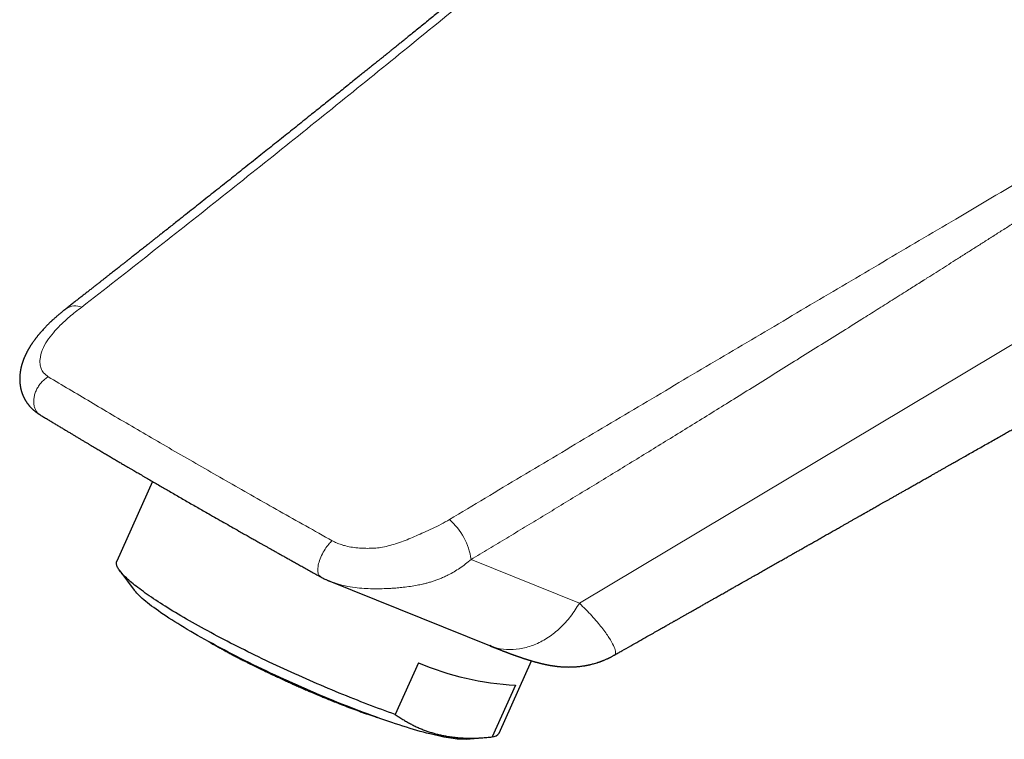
# Model space of a CAD drawing. Header units: millimetres. Extents: x 8 to 524, y 12 to 399.
# Tile 9 of 133: x 399 to 456, y 97 to 138. Entities that reach past the tile are written whole.
import ezdxf

# ---------------------------------------------------------------- set-up
doc = ezdxf.new("R2010")
doc.units = ezdxf.units.MM

msp = doc.modelspace()

# ---------------------------------------------------------------- linework, layer by layer
at = {"color": 252, "linetype": 'Continuous', "lineweight": 0}
for p in [(463, 123.601), (424.998, 107.093)]:
    msp.add_line(p, (431.202, 104.592), dxfattribs=at)
at = {"color": 7, "linetype": 'Continuous', "lineweight": 30}
for p, q in [((406.762, 111.553), (404.711, 106.988)), ((404.88, 106.45), (405.71, 105.342)), ((416.905, 105.851), (426.057, 102.161)), ((421.988, 101.184), (420.658, 98.224)), ((426.604, 97.155), (428.462, 101.291)), ((427.543, 99.899), (426.214, 96.939)), ((424.71, 96.808), (425.878, 96.906))]:
    msp.add_line(p, q, dxfattribs=at)
at = {"color": 252, "linetype": 'Continuous', "lineweight": 0, "flags": 128}
msp.add_lwpolyline([(400.318, 115.373), (400.285, 115.395), (400.249, 115.421), (400.216, 115.45), (400.184, 115.481), (400.153, 115.514), (400.125, 115.55), (400.099, 115.587), (400.074, 115.627), (400.052, 115.669), (400.032, 115.713), (400.014, 115.758), (399.999, 115.805), (399.985, 115.853), (399.974, 115.903), (399.965, 115.955), (399.959, 116.007), (399.955, 116.061), (399.953, 116.115), (399.954, 116.171), (399.957, 116.227), (399.962, 116.284), (399.97, 116.341), (399.98, 116.398), (399.992, 116.456), (400.007, 116.514), (400.024, 116.572), (400.043, 116.629), (400.064, 116.686), (400.087, 116.743), (400.113, 116.799), (400.14, 116.855), (400.169, 116.909), (400.201, 116.963), (400.234, 117.015), (400.268, 117.067), (400.305, 117.117), (400.343, 117.165), (400.382, 117.212), (400.423, 117.257), (400.465, 117.301), (400.508, 117.343), (400.553, 117.383), (400.598, 117.42), (400.645, 117.456), (400.692, 117.489), (400.74, 117.52), (400.788, 117.549)], dxfattribs=at)
at = {"color": 7, "linetype": 'Continuous', "lineweight": 30, "flags": 128}
for points in [[(420.658, 98.224), (420.468, 98.291), (420.277, 98.359), (420.084, 98.429), (419.889, 98.5), (419.693, 98.573), (419.495, 98.647), (419.296, 98.722), (419.095, 98.798), (418.893, 98.876), (418.69, 98.954), (418.486, 99.034), (418.28, 99.115), (418.074, 99.198), (417.867, 99.281), (417.659, 99.365), (417.45, 99.45), (417.24, 99.537), (417.03, 99.624), (416.82, 99.712), (416.609, 99.801), (416.397, 99.891), (416.186, 99.982), (415.974, 100.073), (415.762, 100.165), (415.55, 100.258), (415.338, 100.352), (415.126, 100.446), (414.914, 100.541), (414.703, 100.637), (414.492, 100.733), (414.281, 100.829), (414.071, 100.926), (413.862, 101.023), (413.653, 101.121), (413.445, 101.219), (413.238, 101.318), (413.032, 101.416), (412.826, 101.515), (412.622, 101.614), (412.419, 101.714), (412.217, 101.813), (412.016, 101.913), (411.817, 102.012), (411.619, 102.112), (411.423, 102.212), (411.228, 102.311), (411.035, 102.411), (410.844, 102.51), (410.654, 102.609), (410.466, 102.708), (410.281, 102.807), (410.097, 102.905), (409.915, 103.004), (409.736, 103.101), (409.558, 103.199), (409.383, 103.296), (409.21, 103.392), (409.04, 103.489), (408.872, 103.584), (408.707, 103.679), (408.544, 103.773), (408.384, 103.867), (408.227, 103.96), (408.072, 104.053), (407.921, 104.144), (407.772, 104.235), (407.626, 104.325), (407.483, 104.414), (407.343, 104.503), (407.207, 104.59), (407.073, 104.676), (406.943, 104.762), (406.816, 104.846), (406.692, 104.93), (406.571, 105.012), (406.454, 105.094), (406.341, 105.174), (406.231, 105.253), (406.124, 105.331), (406.021, 105.407), (405.922, 105.482), (405.826, 105.557), (405.734, 105.629), (405.645, 105.701), (405.56, 105.771), (405.48, 105.84), (405.402, 105.907), (405.329, 105.973), (405.26, 106.037), (405.194, 106.1), (405.133, 106.162), (405.075, 106.221), (405.021, 106.28), (404.971, 106.337), (404.926, 106.392), (404.884, 106.445), (404.846, 106.497), (404.812, 106.547), (404.783, 106.596), (404.757, 106.643), (404.735, 106.688), (404.718, 106.732), (404.705, 106.773), (404.695, 106.813), (404.69, 106.852), (404.689, 106.888), (404.692, 106.923), (404.699, 106.955), (404.711, 106.986), (404.711, 106.988)], [(424.71, 96.808), (424.693, 96.807), (424.609, 96.803), (424.519, 96.801), (424.422, 96.803), (424.319, 96.808), (424.21, 96.817), (424.095, 96.828), (423.974, 96.843), (423.847, 96.86), (423.714, 96.881), (423.576, 96.905), (423.432, 96.932), (423.282, 96.962), (423.127, 96.995), (422.966, 97.032), (422.801, 97.071), (422.63, 97.113), (422.454, 97.158), (422.274, 97.206), (422.089, 97.257), (421.899, 97.311), (421.704, 97.368), (421.506, 97.427), (421.303, 97.489), (421.096, 97.554), (420.885, 97.621), (420.67, 97.691), (420.452, 97.764), (420.23, 97.839), (420.005, 97.917), (419.777, 97.997), (419.545, 98.079), (419.311, 98.164), (419.074, 98.251), (418.835, 98.34), (418.593, 98.431), (418.349, 98.524), (418.103, 98.619), (417.855, 98.716), (417.605, 98.815), (417.354, 98.916), (417.101, 99.018), (416.848, 99.122), (416.593, 99.228), (416.337, 99.335), (416.081, 99.444), (415.824, 99.554), (415.567, 99.665), (415.31, 99.777), (415.053, 99.891), (414.796, 100.006), (414.539, 100.121), (414.283, 100.238), (414.028, 100.355), (413.773, 100.473), (413.52, 100.592), (413.268, 100.711), (413.017, 100.83), (412.768, 100.951), (412.521, 101.071), (412.276, 101.192), (412.033, 101.313), (411.792, 101.433), (411.554, 101.554), (411.318, 101.675), (411.085, 101.796), (410.855, 101.916), (410.628, 102.036), (410.404, 102.156), (410.184, 102.275), (409.967, 102.393), (409.754, 102.511), (409.545, 102.628), (409.339, 102.745), (409.138, 102.86), (408.942, 102.974), (408.749, 103.088), (408.561, 103.2), (408.378, 103.311), (408.199, 103.42), (408.026, 103.529), (407.857, 103.635), (407.694, 103.741), (407.536, 103.845), (407.383, 103.947), (407.236, 104.047), (407.094, 104.145), (406.958, 104.242), (406.828, 104.337), (406.703, 104.43), (406.585, 104.52), (406.472, 104.609), (406.366, 104.695), (406.266, 104.779), (406.172, 104.861), (406.084, 104.941), (406.003, 105.018), (405.928, 105.092), (405.86, 105.164), (405.798, 105.234), (405.742, 105.301), (405.71, 105.342)]]:
    msp.add_lwpolyline(points, dxfattribs=at)
at = {"color": 252, "linetype": 'Continuous', "lineweight": 0}
for centre, radius, start, end in [((402.328, 120.685), 0.925, 66.3308, 122.9226), ((421.345, 106.587), 3.687, 7.8836, 49.1204)]:
    msp.add_arc(centre, radius, start, end, dxfattribs=at)
at = {"color": 7, "linetype": 'Continuous', "lineweight": 30}
for centre, radius, start, end in [((428.318, 115.901), 16.02, 246.7255, 267.2291), ((426.195, 97.434), 0.495, 272.1891, 325.7411)]:
    msp.add_arc(centre, radius, start, end, dxfattribs=at)
at = {"color": 252, "linetype": 'Continuous', "lineweight": 0}
for points, knots in [([(445.093, 156.053), (444.186, 155.291), (441.926, 153.394), (438.32, 150.378), (434.27, 147.004), (430.217, 143.647), (426.158, 140.306), (422.167, 137.045), (418.243, 133.863), (414.384, 130.759), (410.51, 127.67), (406.618, 124.592), (404.006, 122.553), (402.7, 121.532)], [0, 0, 0, 0, 0.064636, 0.160921, 0.257209, 0.353497, 0.449785, 0.546067, 0.636831, 0.727592, 0.818365, 0.909162, 1, 1, 1, 1]), ([(423.759, 109.375), (425.127, 110.197), (427.865, 111.841), (431.989, 114.299), (436.123, 116.754), (440.268, 119.207), (444.422, 121.661), (448.582, 124.117), (452.887, 126.66), (457.334, 129.293), (461.923, 132.019), (466.51, 134.758), (471.094, 137.512), (474.144, 139.364), (475.669, 140.29)], [0, 0, 0, 0, 0.0800016, 0.1599993, 0.2399951, 0.3199908, 0.3999879, 0.4799875, 0.5599909, 0.6479981, 0.7360057, 0.8240106, 0.9120096, 1, 1, 1, 1]), ([(476.252, 139.33), (475.969, 139.146), (475.405, 138.781), (474.563, 138.235), (473.728, 137.695), (472.901, 137.16), (472.081, 136.63), (471.269, 136.105), (470.487, 135.6), (469.733, 135.113), (469.009, 134.646), (468.291, 134.183), (467.579, 133.724), (466.874, 133.27), (466.174, 132.82), (465.482, 132.374), (464.795, 131.932), (464.115, 131.495), (463.442, 131.063), (462.774, 130.634), (462.126, 130.218), (461.496, 129.814), (460.884, 129.422), (460.278, 129.034), (459.677, 128.65), (459.071, 128.262), (458.458, 127.87), (457.84, 127.476), (457.228, 127.085), (456.622, 126.699), (456.023, 126.317), (455.441, 125.947), (454.876, 125.587), (454.329, 125.239), (453.787, 124.895), (453.25, 124.555), (452.731, 124.225), (452.229, 123.907), (451.744, 123.6), (451.398, 123.382), (451.191, 123.251), (451.121, 123.206), (451.05, 123.162), (450.981, 123.118), (450.922, 123.081), (450.873, 123.049), (450.831, 123.023), (450.787, 122.995), (450.739, 122.965), (450.685, 122.931), (450.432, 122.771), (449.906, 122.439), (449.111, 121.938), (448.243, 121.391), (447.252, 120.768), (446.138, 120.069), (444.904, 119.296), (443.677, 118.53), (442.459, 117.77), (441.248, 117.017), (440.068, 116.285), (438.919, 115.574), (437.8, 114.882), (436.688, 114.197), (435.583, 113.517), (434.485, 112.844), (433.395, 112.176), (432.311, 111.514), (431.235, 110.859), (430.165, 110.209), (429.11, 109.569), (428.067, 108.939), (427.038, 108.318), (426.016, 107.703), (425.336, 107.296), (424.998, 107.093)], [0, 0, 0, 0, 0.016615, 0.033082, 0.0494, 0.06557, 0.081592, 0.097465, 0.11319, 0.127474, 0.141634, 0.155669, 0.169579, 0.183364, 0.197025, 0.210561, 0.223973, 0.23726, 0.250422, 0.26346, 0.276373, 0.288434, 0.300384, 0.312223, 0.323952, 0.335569, 0.34777, 0.359846, 0.371798, 0.383624, 0.395327, 0.406904, 0.417706, 0.428397, 0.438978, 0.449447, 0.459806, 0.469374, 0.478846, 0.488221, 0.489599, 0.490975, 0.492348, 0.493719, 0.495007, 0.495809, 0.496618, 0.497469, 0.498395, 0.499432, 0.500592, 0.513211, 0.530217, 0.547146, 0.563998, 0.588236, 0.612313, 0.636231, 0.659988, 0.683586, 0.707023, 0.728975, 0.750785, 0.772453, 0.793978, 0.815362, 0.836604, 0.857704, 0.878661, 0.899478, 0.920152, 0.940319, 0.960349, 0.980243, 1, 1, 1, 1]), ([(402.7, 121.532), (402.459, 121.349), (402.018, 121.013), (401.49, 120.52), (401.058, 120.065), (400.704, 119.599), (400.43, 119.092), (400.312, 118.647), (400.307, 118.287), (400.366, 118.02), (400.502, 117.759), (400.691, 117.62), (400.788, 117.549)], [0, 0, 0, 0, 0.144993, 0.266455, 0.370062, 0.480009, 0.600313, 0.727822, 0.793582, 0.860361, 0.928564, 1, 1, 1, 1]), ([(400.788, 117.549), (401.582, 117.074), (403.164, 116.127), (405.705, 114.633), (408.355, 113.093), (411.131, 111.501), (414.02, 109.86), (416.033, 108.732), (417.043, 108.165)], [0, 0, 0, 0, 0.167672, 0.334139, 0.5, 0.665861, 0.832328, 1, 1, 1, 1]), ([(417.043, 108.165), (417.126, 108.122), (417.289, 108.038), (417.554, 107.94), (417.86, 107.853), (418.209, 107.785), (418.596, 107.743), (418.975, 107.728), (419.353, 107.732), (419.743, 107.762), (420.152, 107.838), (420.577, 107.953), (421.01, 108.097), (421.438, 108.265), (421.864, 108.449), (422.312, 108.648), (422.789, 108.866), (423.284, 109.105), (423.6, 109.285), (423.759, 109.375)], [0, 0, 0, 0, 0.0408602, 0.0798801, 0.1173938, 0.1711903, 0.2227279, 0.2726338, 0.3221443, 0.3732938, 0.4292607, 0.4913017, 0.5566035, 0.6222953, 0.6885143, 0.7582056, 0.8360288, 0.9179088, 1, 1, 1, 1]), ([(416.39, 106.104), (416.362, 106.12), (416.289, 106.162), (416.224, 106.325), (416.211, 106.593), (416.281, 106.943), (416.428, 107.324), (416.625, 107.676), (416.836, 107.965), (416.977, 108.101), (417.043, 108.165)], [0, 0, 0, 0, 0.076498, 0.201266, 0.338694, 0.483454, 0.628214, 0.765643, 0.89041, 1, 1, 1, 1]), ([(424.998, 107.093), (424.787, 106.922), (424.38, 106.591), (423.849, 106.285), (423.475, 106.104), (423.258, 106.009), (423.044, 105.924), (422.833, 105.85), (422.626, 105.785), (422.419, 105.727), (422.184, 105.671), (421.889, 105.611), (421.525, 105.549), (421.141, 105.5), (420.785, 105.466), (420.487, 105.445), (420.169, 105.429), (419.798, 105.416), (419.346, 105.413), (418.858, 105.431), (418.335, 105.481), (417.803, 105.574), (417.316, 105.697), (417.032, 105.806), (416.906, 105.855)], [0, 0, 0, 0, 0.097262, 0.187466, 0.216017, 0.243819, 0.270883, 0.29722, 0.322844, 0.347769, 0.373193, 0.408815, 0.454637, 0.504336, 0.545467, 0.580212, 0.608578, 0.656138, 0.707598, 0.763167, 0.823013, 0.888266, 0.950412, 1, 1, 1, 1]), ([(426.064, 102.18), (426.204, 102.122), (426.567, 101.972), (427.213, 101.912), (427.964, 101.985), (428.716, 102.227), (429.441, 102.622), (430.113, 103.16), (430.72, 103.815), (431.041, 104.333), (431.202, 104.592)], [0, 0, 0, 0, 0.082578, 0.213638, 0.344699, 0.475759, 0.606819, 0.737879, 0.86894, 1, 1, 1, 1]), ([(431.202, 104.592), (431.449, 104.347), (431.949, 103.851), (432.503, 103.173), (432.919, 102.602), (433.179, 102.151), (433.284, 101.836), (433.284, 101.666), (433.204, 101.637), (433.18, 101.628)], [0, 0, 0, 0, 0.153582, 0.310957, 0.469062, 0.62644, 0.780882, 0.932467, 1, 1, 1, 1])]:
    msp.add_open_spline(points, degree=3, knots=knots, dxfattribs=at)
at = {"color": 7, "linetype": 'Continuous', "lineweight": 30}
for points, knots in [([(443.97, 155.495), (443.958, 155.485), (443.817, 155.368), (443.549, 155.146), (443.169, 154.831), (442.795, 154.521), (442.425, 154.215), (442.058, 153.911), (441.695, 153.611), (441.339, 153.316), (440.989, 153.027), (440.645, 152.743), (440.308, 152.464), (439.976, 152.191), (439.652, 151.923), (439.334, 151.66), (439.021, 151.402), (438.714, 151.149), (438.412, 150.9), (438.113, 150.653), (437.781, 150.379), (437.417, 150.08), (437.022, 149.755), (436.634, 149.435), (436.25, 149.119), (435.871, 148.807), (435.496, 148.499), (435.127, 148.196), (434.765, 147.899), (434.494, 147.677), (434.312, 147.527), (434.218, 147.45), (434.128, 147.376), (434.042, 147.305), (433.961, 147.239), (433.885, 147.176), (433.813, 147.118), (433.746, 147.062), (433.682, 147.01), (433.622, 146.961), (433.568, 146.916), (433.519, 146.876), (433.475, 146.84), (433.44, 146.811), (433.414, 146.79), (433.394, 146.774), (433.377, 146.76), (433.362, 146.747), (433.346, 146.735), (433.329, 146.72), (433.307, 146.702), (433.279, 146.68), (433.247, 146.653), (433.209, 146.622), (433.167, 146.587), (433.099, 146.532), (433.008, 146.457), (432.891, 146.361), (432.769, 146.261), (432.641, 146.156), (432.506, 146.046), (432.366, 145.931), (432.22, 145.812), (432.068, 145.688), (431.912, 145.559), (431.75, 145.427), (431.486, 145.211), (431.123, 144.914), (430.664, 144.539), (430.211, 144.169), (429.818, 143.848), (429.484, 143.575), (429.208, 143.35), (428.934, 143.127), (428.661, 142.904), (428.375, 142.671), (428.074, 142.426), (427.756, 142.167), (427.432, 141.903), (427.102, 141.635), (426.765, 141.361), (426.423, 141.083), (426.074, 140.8), (425.75, 140.536), (425.452, 140.294), (425.18, 140.073), (424.904, 139.85), (424.626, 139.624), (424.347, 139.398), (424.053, 139.16), (423.748, 138.913), (423.432, 138.657), (423.121, 138.406), (422.815, 138.158), (422.515, 137.916), (422.221, 137.678), (421.932, 137.444), (421.659, 137.224), (421.402, 137.017), (421.209, 136.861), (421.066, 136.746), (420.975, 136.672), (420.886, 136.6), (420.797, 136.529), (420.708, 136.457), (420.621, 136.387), (420.54, 136.322), (420.466, 136.262), (420.398, 136.208), (420.337, 136.158), (420.283, 136.114), (420.234, 136.075), (420.194, 136.043), (420.162, 136.017), (420.134, 135.994), (420.105, 135.971), (420.073, 135.945), (420.032, 135.913), (419.983, 135.873), (419.924, 135.825), (419.859, 135.773), (419.788, 135.716), (419.712, 135.655), (419.63, 135.589), (419.542, 135.518), (419.447, 135.442), (419.347, 135.361), (419.243, 135.278), (419.137, 135.193), (419.029, 135.106), (418.919, 135.017), (418.806, 134.926), (418.693, 134.836), (418.388, 134.59), (417.888, 134.189), (417.191, 133.63), (416.488, 133.066), (415.881, 132.58), (415.371, 132.172), (414.962, 131.845), (414.554, 131.519), (414.149, 131.196), (413.748, 130.877), (413.351, 130.56), (412.946, 130.237), (412.532, 129.907), (412.109, 129.571), (411.692, 129.239), (411.279, 128.911), (410.863, 128.581), (410.443, 128.248), (410.019, 127.912), (409.598, 127.578), (409.18, 127.247), (408.764, 126.918), (408.306, 126.556), (407.808, 126.162), (407.392, 125.834), (407.102, 125.605), (406.938, 125.476), (406.778, 125.349), (406.622, 125.227), (406.481, 125.115), (406.354, 125.015), (406.24, 124.925), (406.129, 124.838), (406.02, 124.753), (405.915, 124.67), (405.813, 124.589), (405.714, 124.511), (405.623, 124.44), (405.542, 124.376), (405.469, 124.319), (405.402, 124.266), (405.349, 124.225), (405.311, 124.194), (405.283, 124.173), (405.253, 124.149), (405.219, 124.122), (405.18, 124.091), (405.137, 124.057), (405.083, 124.016), (405.02, 123.966), (404.945, 123.907), (404.862, 123.842), (404.773, 123.771), (404.676, 123.695), (404.571, 123.613), (404.463, 123.528), (404.351, 123.44), (404.235, 123.349), (404.114, 123.254), (403.986, 123.154), (403.853, 123.049), (403.713, 122.939), (403.566, 122.825), (403.414, 122.705), (403.255, 122.581), (403.091, 122.452), (402.92, 122.318), (402.746, 122.182), (402.57, 122.044), (402.392, 121.905), (402.208, 121.761), (402.018, 121.613), (401.89, 121.513), (401.825, 121.462)], [0, 0, 0, 0, 0.000862, 0.010052, 0.019097, 0.027996, 0.03675, 0.045533, 0.054164, 0.062645, 0.070973, 0.079151, 0.087177, 0.095051, 0.102775, 0.110347, 0.117768, 0.125052, 0.132251, 0.139368, 0.146403, 0.155943, 0.16533, 0.174561, 0.183639, 0.192723, 0.201647, 0.21041, 0.219014, 0.227458, 0.229752, 0.232012, 0.234165, 0.236206, 0.238133, 0.239947, 0.241648, 0.243236, 0.244779, 0.246198, 0.247492, 0.248663, 0.24971, 0.250632, 0.251135, 0.251591, 0.252002, 0.252365, 0.252698, 0.253105, 0.253607, 0.254271, 0.25505, 0.255945, 0.256957, 0.25808, 0.260735, 0.263513, 0.266414, 0.26944, 0.272654, 0.275997, 0.279469, 0.28307, 0.2868, 0.290658, 0.29459, 0.305645, 0.316561, 0.327338, 0.337975, 0.344591, 0.351151, 0.357656, 0.364111, 0.37063, 0.378043, 0.385601, 0.393304, 0.401152, 0.409145, 0.417283, 0.425566, 0.433994, 0.440381, 0.446849, 0.453398, 0.460027, 0.466698, 0.473284, 0.480928, 0.488442, 0.495826, 0.503082, 0.510208, 0.517205, 0.524073, 0.530811, 0.536635, 0.542358, 0.544579, 0.54678, 0.548896, 0.550903, 0.553122, 0.55519, 0.557108, 0.558874, 0.56049, 0.56193, 0.563224, 0.564373, 0.565377, 0.566074, 0.566694, 0.567369, 0.568133, 0.568986, 0.570238, 0.571642, 0.573198, 0.574861, 0.576668, 0.57862, 0.580716, 0.582957, 0.585343, 0.587873, 0.590319, 0.592887, 0.595547, 0.598216, 0.600889, 0.603565, 0.619947, 0.636477, 0.653157, 0.669987, 0.67967, 0.689402, 0.699089, 0.708681, 0.718176, 0.727575, 0.736877, 0.746999, 0.757004, 0.766892, 0.776664, 0.78632, 0.796433, 0.806454, 0.816415, 0.826317, 0.836159, 0.845941, 0.858763, 0.87148, 0.875451, 0.879341, 0.883124, 0.886799, 0.890367, 0.893129, 0.895822, 0.898448, 0.901006, 0.903496, 0.905919, 0.90827, 0.910492, 0.912324, 0.914039, 0.915637, 0.91712, 0.917747, 0.918365, 0.919069, 0.919881, 0.9208, 0.921827, 0.92296, 0.924559, 0.92633, 0.928276, 0.930396, 0.932689, 0.935156, 0.937797, 0.940371, 0.94309, 0.945956, 0.948968, 0.952126, 0.95543, 0.95888, 0.962476, 0.966219, 0.970107, 0.974142, 0.978322, 0.982398, 0.986604, 0.990939, 0.995405, 1, 1, 1, 1]), ([(401.825, 121.462), (401.811, 121.45), (401.784, 121.43), (401.747, 121.4), (401.714, 121.373), (401.681, 121.347), (401.644, 121.316), (401.603, 121.282), (401.56, 121.246), (401.515, 121.209), (401.469, 121.17), (401.422, 121.13), (401.376, 121.092), (401.33, 121.053), (401.281, 121.011), (401.229, 120.967), (401.174, 120.92), (401.123, 120.876), (401.077, 120.835), (401.037, 120.799), (401.001, 120.767), (400.966, 120.735), (400.932, 120.703), (400.895, 120.669), (400.855, 120.631), (400.814, 120.591), (400.772, 120.549), (400.73, 120.507), (400.686, 120.461), (400.63, 120.402), (400.563, 120.331), (400.488, 120.248), (400.415, 120.166), (400.357, 120.1), (400.315, 120.051), (400.29, 120.021), (400.269, 119.997), (400.255, 119.98), (400.246, 119.97), (400.24, 119.962), (400.232, 119.953), (400.222, 119.94), (400.208, 119.923), (400.186, 119.897), (400.159, 119.863), (400.127, 119.823), (400.098, 119.786), (400.071, 119.751), (400.047, 119.72), (400.021, 119.685), (399.991, 119.644), (399.956, 119.596), (399.919, 119.545), (399.888, 119.5), (399.862, 119.462), (399.84, 119.43), (399.818, 119.396), (399.797, 119.365), (399.78, 119.338), (399.764, 119.313), (399.748, 119.287), (399.731, 119.259), (399.714, 119.231), (399.697, 119.204), (399.681, 119.177), (399.666, 119.151), (399.652, 119.127), (399.64, 119.105), (399.629, 119.085), (399.618, 119.066), (399.607, 119.047), (399.596, 119.025), (399.582, 119), (399.567, 118.972), (399.551, 118.94), (399.535, 118.909), (399.521, 118.881), (399.51, 118.858), (399.499, 118.837), (399.488, 118.813), (399.474, 118.784), (399.459, 118.751), (399.444, 118.717), (399.429, 118.682), (399.416, 118.652), (399.406, 118.626), (399.397, 118.606), (399.388, 118.583), (399.378, 118.559), (399.369, 118.534), (399.36, 118.511), (399.352, 118.489), (399.343, 118.465), (399.335, 118.441), (399.327, 118.419), (399.32, 118.4), (399.314, 118.381), (399.307, 118.361), (399.301, 118.34), (399.294, 118.321), (399.289, 118.304), (399.283, 118.285), (399.277, 118.263), (399.27, 118.238), (399.263, 118.215), (399.258, 118.197), (399.253, 118.179), (399.249, 118.162), (399.244, 118.142), (399.239, 118.124), (399.235, 118.109), (399.232, 118.096), (399.229, 118.082), (399.225, 118.064), (399.22, 118.042), (399.215, 118.021), (399.211, 118.002), (399.207, 117.982), (399.203, 117.96), (399.198, 117.935), (399.194, 117.91), (399.19, 117.888), (399.187, 117.872), (399.185, 117.859), (399.184, 117.849), (399.182, 117.837), (399.178, 117.812), (399.174, 117.776), (399.168, 117.727), (399.163, 117.68), (399.159, 117.633), (399.156, 117.588), (399.154, 117.55), (399.152, 117.521), (399.152, 117.499), (399.151, 117.475), (399.151, 117.448), (399.151, 117.425), (399.151, 117.405), (399.151, 117.389), (399.151, 117.375), (399.151, 117.36), (399.152, 117.343), (399.153, 117.321), (399.153, 117.299), (399.154, 117.279), (399.156, 117.261), (399.157, 117.242), (399.158, 117.22), (399.16, 117.197), (399.162, 117.175), (399.164, 117.153), (399.167, 117.13), (399.17, 117.105), (399.173, 117.079), (399.176, 117.056), (399.179, 117.035), (399.182, 117.016), (399.186, 116.995), (399.19, 116.972), (399.194, 116.95), (399.198, 116.93), (399.201, 116.912), (399.205, 116.892), (399.21, 116.869), (399.217, 116.842), (399.223, 116.815), (399.229, 116.792), (399.235, 116.77), (399.242, 116.743), (399.251, 116.712), (399.261, 116.679), (399.271, 116.65), (399.279, 116.624), (399.288, 116.6), (399.298, 116.573), (399.309, 116.542), (399.321, 116.512), (399.332, 116.485), (399.342, 116.462), (399.352, 116.439), (399.363, 116.415), (399.376, 116.388), (399.389, 116.361), (399.401, 116.337), (399.412, 116.316), (399.422, 116.296), (399.433, 116.276), (399.446, 116.253), (399.461, 116.227), (399.476, 116.201), (399.489, 116.179), (399.501, 116.159), (399.513, 116.14), (399.527, 116.12), (399.542, 116.096), (399.559, 116.072), (399.575, 116.049), (399.589, 116.03), (399.601, 116.012), (399.615, 115.995), (399.629, 115.976), (399.645, 115.956), (399.661, 115.936), (399.676, 115.918), (399.689, 115.902), (399.7, 115.889), (399.71, 115.877), (399.725, 115.86), (399.745, 115.837), (399.77, 115.811), (399.792, 115.787), (399.813, 115.767), (399.831, 115.748), (399.85, 115.73), (399.872, 115.709), (399.896, 115.687), (399.921, 115.664), (399.946, 115.642), (399.974, 115.618), (400.004, 115.593), (400.033, 115.57), (400.056, 115.552), (400.076, 115.537), (400.096, 115.522), (400.119, 115.505), (400.141, 115.489), (400.159, 115.477), (400.17, 115.469), (400.179, 115.463), (400.189, 115.456), (400.205, 115.445), (400.225, 115.432), (400.251, 115.415), (400.282, 115.395), (400.305, 115.381), (400.318, 115.373)], [0, 0, 0, 0, 0.0065, 0.012112, 0.017065, 0.022164, 0.02748, 0.034761, 0.041965, 0.048759, 0.057235, 0.065294, 0.073105, 0.081107, 0.08947, 0.098341, 0.107756, 0.117375, 0.124614, 0.13157, 0.137954, 0.14331, 0.149278, 0.155319, 0.16217, 0.170185, 0.177268, 0.185012, 0.193375, 0.20193, 0.217167, 0.232296, 0.247236, 0.261945, 0.268592, 0.274112, 0.278534, 0.281881, 0.28321, 0.284339, 0.28597, 0.288249, 0.291174, 0.294741, 0.302155, 0.309197, 0.315724, 0.321746, 0.327288, 0.332384, 0.339669, 0.348455, 0.357468, 0.366009, 0.371285, 0.376663, 0.382435, 0.388018, 0.392331, 0.395941, 0.400372, 0.405093, 0.409697, 0.414184, 0.418581, 0.42289, 0.426986, 0.43034, 0.433445, 0.436526, 0.439605, 0.442821, 0.446777, 0.451551, 0.456697, 0.461856, 0.466408, 0.469863, 0.472852, 0.476497, 0.480852, 0.486664, 0.491779, 0.496904, 0.5025, 0.505843, 0.508671, 0.512024, 0.516045, 0.519873, 0.52327, 0.526506, 0.530131, 0.533966, 0.537237, 0.539942, 0.542524, 0.545626, 0.548979, 0.551858, 0.55422, 0.556592, 0.560051, 0.56402, 0.567431, 0.570164, 0.572319, 0.574903, 0.577913, 0.580744, 0.582938, 0.584516, 0.586303, 0.589001, 0.592359, 0.595491, 0.598198, 0.600563, 0.603872, 0.607629, 0.611286, 0.614752, 0.616713, 0.618439, 0.61993, 0.621306, 0.623186, 0.630784, 0.6362, 0.644047, 0.650127, 0.655983, 0.663059, 0.665549, 0.668219, 0.67193, 0.675799, 0.679071, 0.68175, 0.683915, 0.685831, 0.687569, 0.689889, 0.692995, 0.696395, 0.699039, 0.701236, 0.703978, 0.707152, 0.710225, 0.713603, 0.716379, 0.719189, 0.723041, 0.727032, 0.729987, 0.73251, 0.735305, 0.738004, 0.741263, 0.744527, 0.747094, 0.749534, 0.752068, 0.755114, 0.759164, 0.763202, 0.766109, 0.768674, 0.772282, 0.776954, 0.781706, 0.785987, 0.789166, 0.792291, 0.795931, 0.800743, 0.80516, 0.808788, 0.811961, 0.81519, 0.81847, 0.822597, 0.826758, 0.830208, 0.833232, 0.835968, 0.838847, 0.842192, 0.846464, 0.850616, 0.853877, 0.856788, 0.859609, 0.862727, 0.866316, 0.8705, 0.87407, 0.876945, 0.879675, 0.882383, 0.885379, 0.888871, 0.891963, 0.895069, 0.89769, 0.899814, 0.901524, 0.903683, 0.908289, 0.913059, 0.917131, 0.920626, 0.9239, 0.927001, 0.93051, 0.935105, 0.939279, 0.943161, 0.947762, 0.953002, 0.957579, 0.961213, 0.963866, 0.967036, 0.970731, 0.974381, 0.977189, 0.978511, 0.979541, 0.981043, 0.983298, 0.986313, 0.990094, 0.994652, 1, 1, 1, 1]), ([(433.189, 101.611), (433.205, 101.62), (433.25, 101.646), (433.327, 101.689), (433.421, 101.742), (433.521, 101.799), (433.763, 101.937), (434.279, 102.229), (434.809, 102.53), (435.215, 102.76), (435.363, 102.843), (435.508, 102.926), (435.65, 103.006), (435.787, 103.084), (435.916, 103.157), (436.038, 103.226), (436.148, 103.289), (436.249, 103.345), (436.338, 103.396), (436.423, 103.444), (436.497, 103.486), (436.561, 103.523), (436.616, 103.554), (436.668, 103.584), (436.722, 103.614), (436.779, 103.646), (436.843, 103.682), (436.912, 103.721), (436.987, 103.764), (437.062, 103.807), (437.135, 103.848), (437.207, 103.889), (437.282, 103.931), (437.361, 103.976), (437.46, 104.032), (437.579, 104.099), (437.712, 104.175), (437.839, 104.247), (437.96, 104.316), (438.072, 104.379), (438.174, 104.437), (438.27, 104.491), (438.367, 104.546), (438.467, 104.603), (438.584, 104.669), (438.718, 104.745), (438.87, 104.831), (439.016, 104.914), (439.154, 104.993), (439.28, 105.064), (439.403, 105.134), (439.521, 105.201), (439.635, 105.265), (439.744, 105.327), (439.848, 105.386), (439.948, 105.443), (440.044, 105.497), (440.136, 105.549), (440.229, 105.602), (440.324, 105.655), (440.422, 105.711), (440.536, 105.776), (440.668, 105.851), (440.818, 105.936), (440.975, 106.024), (441.166, 106.133), (441.391, 106.26), (441.649, 106.407), (441.91, 106.555), (442.174, 106.704), (442.441, 106.855), (442.659, 106.979), (442.824, 107.073), (442.935, 107.135), (443.038, 107.194), (443.134, 107.248), (443.223, 107.299), (443.3, 107.342), (443.366, 107.379), (443.421, 107.411), (443.471, 107.439), (443.518, 107.466), (443.565, 107.493), (443.623, 107.525), (443.696, 107.567), (443.785, 107.617), (443.882, 107.672), (443.988, 107.732), (444.102, 107.797), (444.215, 107.861), (444.326, 107.924), (444.434, 107.985), (444.547, 108.049), (444.665, 108.116), (444.788, 108.185), (444.958, 108.282), (445.172, 108.403), (445.427, 108.548), (445.674, 108.688), (445.913, 108.823), (446.123, 108.942), (446.304, 109.045), (446.458, 109.132), (446.608, 109.217), (446.735, 109.289), (446.84, 109.349), (446.921, 109.395), (446.996, 109.437), (447.066, 109.477), (447.133, 109.514), (447.195, 109.55), (447.253, 109.583), (447.304, 109.612), (447.349, 109.637), (447.39, 109.66), (447.43, 109.683), (447.473, 109.707), (447.53, 109.74), (447.603, 109.781), (447.693, 109.832), (447.79, 109.887), (447.894, 109.946), (448.006, 110.009), (448.122, 110.075), (448.243, 110.144), (448.368, 110.214), (448.499, 110.289), (448.637, 110.367), (448.781, 110.449), (448.932, 110.534), (449.089, 110.623), (449.252, 110.715), (449.422, 110.812), (449.597, 110.911), (449.777, 111.013), (449.963, 111.118), (450.154, 111.227), (450.363, 111.345), (450.589, 111.473), (450.833, 111.611), (451.086, 111.755), (451.313, 111.883), (451.513, 111.997), (451.682, 112.092), (451.848, 112.187), (452.008, 112.277), (452.161, 112.364), (452.306, 112.446), (452.444, 112.524), (452.575, 112.598), (452.701, 112.67), (452.944, 112.807), (453.252, 112.982), (453.625, 113.194), (453.944, 113.374), (454.264, 113.556), (454.589, 113.74), (454.92, 113.928), (455.187, 114.078), (455.386, 114.191), (455.515, 114.265), (455.646, 114.338), (455.774, 114.411), (455.896, 114.481), (456.013, 114.547), (456.123, 114.609), (456.227, 114.668), (456.326, 114.724), (456.419, 114.776), (456.506, 114.826), (456.587, 114.872), (456.655, 114.91), (456.709, 114.941), (456.754, 114.966), (456.802, 114.994), (456.856, 115.024), (456.918, 115.06), (456.99, 115.1), (457.07, 115.146), (457.159, 115.196), (457.255, 115.251), (457.36, 115.31), (457.47, 115.372), (457.585, 115.438), (457.706, 115.506), (457.833, 115.578), (457.967, 115.654), (458.109, 115.734), (458.258, 115.818), (458.413, 115.907), (458.576, 115.999), (458.746, 116.095), (458.921, 116.195), (459.103, 116.298), (459.29, 116.404), (459.485, 116.514), (459.616, 116.588), (459.683, 116.626)], [0, 0, 0, 0, 0.001793, 0.005103, 0.008656, 0.012453, 0.016493, 0.036026, 0.070921, 0.076474, 0.082027, 0.087581, 0.092982, 0.098118, 0.102989, 0.107595, 0.111936, 0.115536, 0.118931, 0.12212, 0.125105, 0.127305, 0.129379, 0.131326, 0.133249, 0.13542, 0.137814, 0.140431, 0.143272, 0.146336, 0.1489, 0.151602, 0.154441, 0.157419, 0.160473, 0.16575, 0.170791, 0.175593, 0.180158, 0.184485, 0.188204, 0.191744, 0.195365, 0.199156, 0.203117, 0.208562, 0.214299, 0.220328, 0.22514, 0.229951, 0.234588, 0.239052, 0.243342, 0.247458, 0.2514, 0.255169, 0.258764, 0.262192, 0.265652, 0.269232, 0.272932, 0.276751, 0.282198, 0.287871, 0.293771, 0.299897, 0.309518, 0.319267, 0.329122, 0.339083, 0.34915, 0.359323, 0.363753, 0.367923, 0.371823, 0.375454, 0.378816, 0.381908, 0.384149, 0.386223, 0.388131, 0.389873, 0.391574, 0.393416, 0.396446, 0.399798, 0.403471, 0.407465, 0.411781, 0.416418, 0.420287, 0.424355, 0.428621, 0.433085, 0.437748, 0.442468, 0.452369, 0.461982, 0.471307, 0.480342, 0.489089, 0.49504, 0.500849, 0.506517, 0.512035, 0.515304, 0.518362, 0.521208, 0.523843, 0.526265, 0.528719, 0.530908, 0.532834, 0.534497, 0.535956, 0.53748, 0.539098, 0.54081, 0.543931, 0.547325, 0.550991, 0.554928, 0.559138, 0.563619, 0.568093, 0.572809, 0.577767, 0.582967, 0.588408, 0.594091, 0.600016, 0.606183, 0.612591, 0.619241, 0.626009, 0.633009, 0.640243, 0.64771, 0.65662, 0.665842, 0.675375, 0.685218, 0.691565, 0.698029, 0.704357, 0.710402, 0.716164, 0.721644, 0.72684, 0.731754, 0.736449, 0.741114, 0.759265, 0.771384, 0.783377, 0.795383, 0.807639, 0.820146, 0.832905, 0.837771, 0.842673, 0.847611, 0.852497, 0.857164, 0.861531, 0.865682, 0.869617, 0.873338, 0.876842, 0.880132, 0.883206, 0.886065, 0.887752, 0.889364, 0.89114, 0.893182, 0.895491, 0.898232, 0.901274, 0.904615, 0.908256, 0.912198, 0.91644, 0.920714, 0.925255, 0.930063, 0.935138, 0.940479, 0.946088, 0.951963, 0.958105, 0.964514, 0.97119, 0.978007, 0.98508, 0.992411, 1, 1, 1, 1]), ([(400.318, 115.373), (400.388, 115.331), (400.526, 115.247), (400.732, 115.123), (400.933, 115.001), (401.13, 114.882), (401.322, 114.767), (401.506, 114.656), (401.682, 114.55), (401.85, 114.45), (402.013, 114.352), (402.172, 114.257), (402.332, 114.161), (402.493, 114.065), (402.655, 113.968), (402.81, 113.876), (402.96, 113.787), (403.104, 113.701), (403.242, 113.619), (403.374, 113.541), (403.5, 113.466), (403.62, 113.395), (403.735, 113.327), (403.846, 113.261), (403.955, 113.197), (404.06, 113.135), (404.162, 113.075), (404.261, 113.017), (404.364, 112.956), (404.471, 112.893), (404.582, 112.827), (404.687, 112.765), (404.787, 112.706), (404.887, 112.648), (404.99, 112.587), (405.101, 112.522), (405.22, 112.453), (405.346, 112.379), (405.48, 112.3), (405.611, 112.224), (405.738, 112.15), (405.86, 112.079), (405.986, 112.005), (406.118, 111.928), (406.252, 111.85), (406.439, 111.741), (406.675, 111.604), (406.96, 111.438), (407.241, 111.275), (407.52, 111.114), (407.808, 110.947), (408.107, 110.775), (408.417, 110.597), (408.726, 110.419), (409.036, 110.241), (409.347, 110.062), (409.66, 109.883), (410.014, 109.681), (410.409, 109.456), (410.842, 109.21), (411.274, 108.965), (411.65, 108.751), (411.971, 108.57), (412.184, 108.45), (412.342, 108.36), (412.448, 108.301), (412.557, 108.239), (412.672, 108.174), (412.796, 108.105), (412.927, 108.031), (413.064, 107.953), (413.209, 107.872), (413.361, 107.786), (413.52, 107.697), (413.686, 107.604), (413.86, 107.507), (414.04, 107.405), (414.228, 107.3), (414.423, 107.191), (414.626, 107.078), (414.836, 106.96), (415.061, 106.835), (415.302, 106.7), (415.559, 106.557), (415.826, 106.409), (416.102, 106.255), (416.289, 106.151), (416.384, 106.098)], [0, 0, 0, 0, 0.0152618, 0.0301165, 0.0445655, 0.0586104, 0.0722524, 0.085493, 0.0976102, 0.1093725, 0.1207808, 0.1318358, 0.1425383, 0.1540678, 0.1651601, 0.175816, 0.1860364, 0.1958219, 0.2051734, 0.2140913, 0.2225763, 0.2306288, 0.2383083, 0.2457565, 0.2529796, 0.259978, 0.2667518, 0.2733012, 0.2796265, 0.2872604, 0.2945407, 0.3014675, 0.3080411, 0.3142674, 0.3210175, 0.3282477, 0.3359579, 0.3441479, 0.3528175, 0.3619665, 0.3694912, 0.3773118, 0.385428, 0.39384, 0.4024983, 0.4111308, 0.4294018, 0.4473641, 0.4650186, 0.4823662, 0.4994077, 0.5187442, 0.5376975, 0.5565624, 0.5754253, 0.5942871, 0.6131489, 0.6320115, 0.6579492, 0.6836963, 0.7091204, 0.734223, 0.749804, 0.7652594, 0.7712969, 0.7773203, 0.783578, 0.7902067, 0.7973533, 0.8048869, 0.8128079, 0.8211167, 0.8298138, 0.8388998, 0.8483753, 0.8582408, 0.868497, 0.8791448, 0.8901848, 0.9016179, 0.9134451, 0.9256673, 0.9395691, 0.9539516, 0.9688165, 0.9841653, 1, 1, 1, 1]), ([(416.386, 106.097), (416.42, 106.079), (416.485, 106.043), (416.581, 105.995), (416.664, 105.956), (416.734, 105.924), (416.784, 105.902), (416.822, 105.886), (416.85, 105.874), (416.877, 105.862), (416.895, 105.855), (416.904, 105.852)], [0, 0, 0, 0, 0.203722, 0.393025, 0.567725, 0.688165, 0.799866, 0.852022, 0.901787, 0.950623, 1, 1, 1, 1]), ([(409.989, 102.382), (410.046, 102.348), (410.165, 102.28), (410.348, 102.176), (410.537, 102.07), (410.727, 101.965), (410.925, 101.857), (411.131, 101.746), (411.345, 101.632), (411.563, 101.517), (411.784, 101.403), (411.987, 101.299), (412.17, 101.206), (412.334, 101.124), (412.496, 101.043), (412.656, 100.964), (412.81, 100.889), (412.956, 100.818), (413.095, 100.751), (413.228, 100.687), (413.345, 100.631), (413.449, 100.581), (413.542, 100.537), (413.636, 100.492), (413.734, 100.446), (413.849, 100.392), (413.983, 100.329), (414.137, 100.258), (414.282, 100.191), (414.417, 100.129), (414.541, 100.073), (414.669, 100.015), (414.802, 99.955), (414.937, 99.895), (415.07, 99.836), (415.203, 99.777), (415.334, 99.72), (415.462, 99.664), (415.583, 99.612), (415.696, 99.563), (415.802, 99.517), (415.901, 99.475), (415.992, 99.436), (416.079, 99.399), (416.167, 99.362), (416.258, 99.323), (416.354, 99.283), (416.456, 99.241), (416.563, 99.197), (416.688, 99.145), (416.832, 99.087), (416.996, 99.021), (417.166, 98.953), (417.339, 98.884), (417.53, 98.809), (417.734, 98.73), (417.953, 98.647), (418.172, 98.564), (418.392, 98.483), (418.612, 98.402), (418.828, 98.324), (419.042, 98.249), (419.261, 98.173), (419.46, 98.105), (419.586, 98.063), (419.637, 98.046)], [0, 0, 0, 0, 0.02152, 0.044221, 0.066648, 0.088802, 0.110682, 0.134471, 0.158236, 0.182037, 0.205878, 0.229764, 0.246817, 0.263896, 0.280968, 0.297472, 0.313211, 0.327921, 0.341889, 0.355114, 0.367594, 0.377041, 0.386019, 0.395143, 0.404789, 0.414958, 0.429064, 0.444065, 0.459963, 0.471526, 0.483521, 0.495948, 0.508807, 0.522082, 0.535128, 0.547605, 0.560671, 0.573049, 0.584737, 0.595736, 0.606046, 0.615666, 0.624598, 0.632859, 0.641263, 0.650254, 0.659656, 0.669626, 0.680163, 0.691268, 0.706502, 0.722692, 0.739829, 0.757258, 0.77456, 0.797026, 0.819275, 0.841309, 0.864678, 0.887801, 0.910678, 0.933679, 0.95711, 0.982432, 1, 1, 1, 1]), ([(426.057, 102.161), (426.075, 102.154), (426.108, 102.141), (426.154, 102.122), (426.195, 102.106), (426.229, 102.092), (426.258, 102.081), (426.281, 102.072), (426.297, 102.065), (426.309, 102.061), (426.319, 102.057), (426.329, 102.053), (426.34, 102.048), (426.353, 102.043), (426.388, 102.029), (426.429, 102.013), (426.475, 101.995), (426.505, 101.983), (426.534, 101.972), (426.563, 101.961), (426.595, 101.948), (426.634, 101.933), (426.683, 101.914), (426.735, 101.894), (426.786, 101.874), (426.832, 101.856), (426.872, 101.841), (426.908, 101.827), (426.944, 101.814), (426.982, 101.799), (427.02, 101.785), (427.054, 101.772), (427.085, 101.76), (427.113, 101.75), (427.14, 101.74), (427.165, 101.731), (427.188, 101.722), (427.215, 101.712), (427.241, 101.702), (427.267, 101.693), (427.289, 101.685), (427.309, 101.677), (427.327, 101.671), (427.344, 101.665), (427.362, 101.658), (427.386, 101.649), (427.413, 101.64), (427.44, 101.63), (427.464, 101.621), (427.488, 101.613), (427.514, 101.603), (427.546, 101.592), (427.58, 101.58), (427.616, 101.567), (427.646, 101.557), (427.671, 101.548), (427.69, 101.541), (427.71, 101.535), (427.731, 101.527), (427.755, 101.519), (427.78, 101.51), (427.804, 101.502), (427.828, 101.494), (427.855, 101.485), (427.884, 101.475), (427.915, 101.465), (427.95, 101.453), (427.987, 101.441), (428.021, 101.43), (428.051, 101.42), (428.076, 101.411), (428.101, 101.403), (428.127, 101.395), (428.153, 101.387), (428.18, 101.378), (428.208, 101.369), (428.238, 101.36), (428.265, 101.351), (428.29, 101.344), (428.313, 101.336), (428.346, 101.326), (428.391, 101.313), (428.448, 101.296), (428.506, 101.278), (428.563, 101.262), (428.612, 101.248), (428.656, 101.236), (428.695, 101.225), (428.735, 101.214), (428.774, 101.203), (428.813, 101.193), (428.853, 101.183), (428.895, 101.172), (428.932, 101.163), (428.962, 101.155), (428.983, 101.15), (429.001, 101.146), (429.019, 101.141), (429.037, 101.137), (429.057, 101.132), (429.079, 101.127), (429.103, 101.121), (429.129, 101.115), (429.153, 101.11), (429.173, 101.106), (429.189, 101.102), (429.203, 101.099), (429.219, 101.096), (429.235, 101.092), (429.254, 101.088), (429.275, 101.084), (429.294, 101.08), (429.311, 101.076), (429.324, 101.074), (429.335, 101.071), (429.347, 101.069), (429.363, 101.066), (429.383, 101.062), (429.404, 101.058), (429.426, 101.054), (429.45, 101.049), (429.475, 101.045), (429.5, 101.04), (429.523, 101.036), (429.543, 101.033), (429.564, 101.029), (429.589, 101.025), (429.617, 101.02), (429.647, 101.016), (429.675, 101.011), (429.7, 101.008), (429.724, 101.004), (429.749, 101), (429.777, 100.997), (429.805, 100.993), (429.83, 100.99), (429.855, 100.986), (429.878, 100.984), (429.901, 100.981), (429.923, 100.978), (429.947, 100.976), (429.978, 100.972), (430.016, 100.968), (430.06, 100.964), (430.107, 100.96), (430.157, 100.956), (430.208, 100.952), (430.26, 100.949), (430.308, 100.947), (430.352, 100.945), (430.391, 100.943), (430.438, 100.942), (430.493, 100.94), (430.562, 100.939), (430.637, 100.939), (430.712, 100.941), (430.784, 100.943), (430.853, 100.945), (430.92, 100.949), (430.993, 100.954), (431.077, 100.96), (431.172, 100.969), (431.279, 100.981), (431.37, 100.994), (431.44, 101.005), (431.484, 101.012), (431.521, 101.018), (431.549, 101.023), (431.568, 101.026), (431.581, 101.029), (431.592, 101.031), (431.603, 101.033), (431.619, 101.036), (431.642, 101.04), (431.671, 101.046), (431.703, 101.053), (431.734, 101.059), (431.764, 101.066), (431.794, 101.072), (431.823, 101.079), (431.877, 101.092), (431.961, 101.113), (432.076, 101.144), (432.165, 101.171), (432.227, 101.191), (432.259, 101.201), (432.291, 101.212), (432.322, 101.222), (432.347, 101.231), (432.367, 101.238), (432.382, 101.243), (432.398, 101.249), (432.419, 101.256), (432.448, 101.267), (432.486, 101.281), (432.529, 101.298), (432.573, 101.315), (432.631, 101.339), (432.7, 101.368), (432.762, 101.395), (432.803, 101.414), (432.823, 101.423), (432.841, 101.432), (432.855, 101.438), (432.867, 101.444), (432.879, 101.45), (432.897, 101.458), (432.923, 101.471), (432.96, 101.489), (433.006, 101.513), (433.062, 101.541), (433.126, 101.576), (433.171, 101.601), (433.195, 101.615)], [0, 0, 0, 0, 0.007904, 0.0149415, 0.0211129, 0.0264182, 0.0308577, 0.0344316, 0.0367149, 0.038417, 0.0398255, 0.0414071, 0.0431685, 0.0451096, 0.0472297, 0.059546, 0.0640897, 0.0687471, 0.0735182, 0.0781053, 0.0821142, 0.0887453, 0.0967786, 0.1053977, 0.1137738, 0.1216417, 0.1276427, 0.1332669, 0.138964, 0.1452982, 0.1517072, 0.1577285, 0.1621982, 0.1670885, 0.1717537, 0.1757877, 0.1793824, 0.1837291, 0.1889861, 0.1928333, 0.1965969, 0.2000954, 0.2030897, 0.2056917, 0.2087595, 0.2124707, 0.2177546, 0.2224072, 0.2264393, 0.2300899, 0.2348031, 0.2400869, 0.2465304, 0.252589, 0.2586929, 0.2623752, 0.2657311, 0.2688782, 0.2725914, 0.2770124, 0.2816637, 0.2858682, 0.2896201, 0.2948916, 0.2997952, 0.3052788, 0.3117108, 0.3185311, 0.3251977, 0.3302984, 0.3347658, 0.3392048, 0.3437729, 0.3486939, 0.3533817, 0.3587726, 0.3641748, 0.36936, 0.3739717, 0.3780039, 0.3818855, 0.3918314, 0.4026008, 0.4134003, 0.4238893, 0.4336018, 0.4401632, 0.447498, 0.4548477, 0.4617262, 0.4685772, 0.4754647, 0.4828272, 0.4908029, 0.4950284, 0.498446, 0.5016059, 0.504625, 0.5077286, 0.5110198, 0.5147127, 0.518984, 0.523656, 0.5278999, 0.5310539, 0.5335187, 0.5359546, 0.5383653, 0.5410306, 0.5441268, 0.5476542, 0.5511731, 0.5537757, 0.5557742, 0.5572734, 0.5591791, 0.5616998, 0.5648347, 0.5686304, 0.5719172, 0.5754521, 0.5794877, 0.5836171, 0.587072, 0.5899788, 0.5930352, 0.5964407, 0.6010424, 0.605598, 0.609852, 0.6134443, 0.6163111, 0.619992, 0.6242216, 0.6280131, 0.6318375, 0.6350296, 0.6381649, 0.6413213, 0.6443613, 0.6471277, 0.6513575, 0.656438, 0.6623553, 0.6686391, 0.6747165, 0.6812904, 0.6877398, 0.6936216, 0.6989117, 0.7036139, 0.7080208, 0.7156339, 0.7233342, 0.7319581, 0.7404758, 0.7487582, 0.7559401, 0.7630423, 0.7708892, 0.779658, 0.7898314, 0.8010095, 0.8131841, 0.8184856, 0.82316, 0.8270841, 0.8302605, 0.8318755, 0.8331965, 0.8342241, 0.8351693, 0.8366947, 0.8391388, 0.8423131, 0.8455863, 0.8487684, 0.8518597, 0.8548606, 0.8577716, 0.8605931, 0.8715298, 0.8831955, 0.8954402, 0.8987139, 0.9020031, 0.9053076, 0.9085829, 0.911296, 0.9132638, 0.914561, 0.9160013, 0.918023, 0.9210854, 0.9249202, 0.929473, 0.9341181, 0.9386683, 0.9473324, 0.9556382, 0.9581756, 0.9603818, 0.962248, 0.9637753, 0.9649648, 0.9659752, 0.9676246, 0.9705012, 0.9743982, 0.9793076, 0.9852196, 0.9921219, 1, 1, 1, 1]), ([(420.658, 98.224), (420.728, 98.175), (420.868, 98.078), (421.083, 97.941), (421.301, 97.811), (421.521, 97.689), (421.745, 97.575), (421.972, 97.469), (422.197, 97.375), (422.417, 97.29), (422.635, 97.216), (422.856, 97.148), (423.079, 97.088), (423.306, 97.035), (423.537, 96.99), (423.77, 96.951), (424.007, 96.92), (424.248, 96.896), (424.491, 96.879), (424.739, 96.869), (425.004, 96.866), (425.289, 96.87), (425.593, 96.884), (425.901, 96.906), (426.109, 96.928), (426.214, 96.939)], [0, 0, 0, 0, 0.045746, 0.091275, 0.136584, 0.181678, 0.226568, 0.271271, 0.31581, 0.356514, 0.397125, 0.437668, 0.478169, 0.518656, 0.559155, 0.599695, 0.640301, 0.681, 0.721813, 0.762762, 0.803864, 0.852521, 0.901426, 0.950586, 1, 1, 1, 1])]:
    msp.add_open_spline(points, degree=3, knots=knots, dxfattribs=at)

doc.saveas('drawing.dxf')
